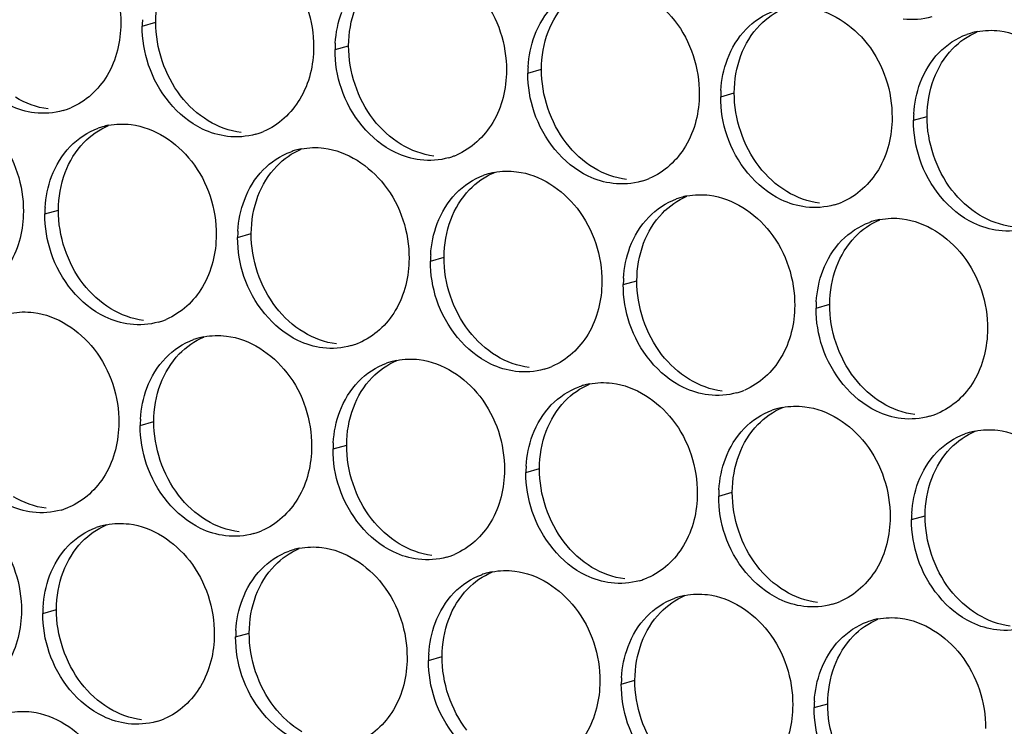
# Paper-space layout '45651_1_3' of a CAD drawing. Header units: millimetres. Extents: x -231 to 594, y 0 to 420.
# Tile 232 of 247: x 120.9 to 128.66, y 290.36 to 295.93. Entities that reach past the tile are written whole.
import ezdxf

# ---------------------------------------------------------------- set-up
doc = ezdxf.new("R2010")
doc.units = ezdxf.units.MM
doc.header["$LTSCALE"] = 32.67
doc.layers.add('02___PRT_ALL_AXES', color=7, linetype='CONTINUOUS')

psp = doc.layouts.new('45651_1_3')

# ---------------------------------------------------------------- linework, layer by layer
at = {"layer": '02___PRT_ALL_AXES', "color": 7, "linetype": 'CONTINUOUS'}
for p, q in [((121.8703, 295.8785), (121.9775, 295.9092)), ((123.3899, 295.693), (123.4971, 295.7237)), ((124.9095, 295.5076), (125.0167, 295.5382)), ((126.4291, 295.3221), (126.5363, 295.3528)), ((127.9487, 295.1366), (128.0559, 295.1673)), ((121.1028, 294.3988), (121.21, 294.4295)), ((122.6224, 294.2133), (122.7296, 294.244)), ((124.1419, 294.0279), (124.2491, 294.0585)), ((125.6615, 293.8424), (125.7687, 293.8731)), ((127.1811, 293.6569), (127.2883, 293.6876)), ((121.8548, 292.7336), (121.962, 292.7643)), ((123.3744, 292.5482), (123.4816, 292.5788)), ((124.894, 292.3627), (125.0012, 292.3934)), ((126.4136, 292.1772), (126.5208, 292.2079)), ((127.9331, 291.9917), (128.0403, 292.0224)), ((121.0872, 291.2539), (121.1944, 291.2846)), ((122.6068, 291.0684), (122.714, 291.0991)), ((124.1264, 290.883), (124.2336, 290.9137)), ((125.646, 290.6975), (125.7532, 290.7282)), ((127.1656, 290.512), (127.2728, 290.5427))]:
    psp.add_line(p, q, dxfattribs=at)
at = {"layer": '02___PRT_ALL_AXES', "color": 3, "linetype": 'CONTINUOUS'}
for centre, radius, start, end in [((122.7622, 295.8741), 0.8918, 176.51802, 179.71686), ((128.5541, 295.2976), 0.5467, 105.94061, 109.76751), ((128.5555, 295.2926), 0.5519, 100.97724, 105.93831), ((124.2818, 295.6886), 0.8918, 176.51802, 179.71686), ((125.8013, 295.5032), 0.8918, 176.51802, 179.71686), ((127.3209, 295.3177), 0.8918, 176.51802, 179.71686), ((121.0961, 295.7381), 0.5467, 285.94061, 289.76751), ((121.0956, 295.7395), 0.5481, 289.77289, 292.73686), ((128.8405, 295.1322), 0.8918, 176.51802, 179.71686), ((121.7096, 294.5548), 0.5519, 100.97724, 105.93831), ((121.7082, 294.5598), 0.5467, 105.94061, 109.76751), ((122.6157, 295.5527), 0.5467, 285.94061, 289.76751), ((122.6152, 295.554), 0.5481, 289.77289, 292.73686), ((123.2278, 294.3743), 0.5467, 105.94061, 109.76751), ((123.2292, 294.3693), 0.5519, 100.97724, 105.93831), ((124.1353, 295.3672), 0.5467, 285.94061, 289.76751), ((124.1347, 295.3685), 0.5481, 289.77289, 292.73686), ((124.7474, 294.1889), 0.5467, 105.94061, 109.76751), ((124.7488, 294.1838), 0.5519, 100.97724, 105.93831), ((125.6548, 295.1817), 0.5467, 285.94061, 289.76751), ((125.6543, 295.183), 0.5481, 289.77289, 292.73686), ((126.2669, 294.0034), 0.5467, 105.94061, 109.76751), ((126.2684, 293.9983), 0.5519, 100.97724, 105.93831), ((127.1744, 294.9962), 0.5467, 285.94061, 289.76751), ((127.1739, 294.9975), 0.5481, 289.77289, 292.73686), ((121.9946, 294.3944), 0.8918, 176.51802, 179.71686), ((127.7865, 293.8179), 0.5467, 105.94061, 109.76751), ((127.7879, 293.8129), 0.5519, 100.97724, 105.93831), ((123.5142, 294.2089), 0.8918, 176.51802, 179.71686), ((125.0338, 294.0235), 0.8918, 176.51802, 179.71686), ((126.5534, 293.838), 0.8918, 176.51802, 179.71686), ((128.0729, 293.6525), 0.8918, 176.51802, 179.71686), ((121.8481, 294.073), 0.5467, 285.94061, 289.76751), ((121.8476, 294.0743), 0.5481, 289.77289, 292.73686), ((122.4602, 292.8946), 0.5467, 105.94061, 109.76751), ((122.4616, 292.8896), 0.5519, 100.97724, 105.93831), ((123.3677, 293.8875), 0.5467, 285.94061, 289.76751), ((123.3672, 293.8888), 0.5481, 289.77289, 292.73686), ((123.9798, 292.7091), 0.5467, 105.94061, 109.76751), ((123.9812, 292.7041), 0.5519, 100.97724, 105.93831), ((124.8873, 293.702), 0.5467, 285.94061, 289.76751), ((124.8868, 293.7033), 0.5481, 289.77289, 292.73686), ((125.4994, 292.5237), 0.5467, 105.94061, 109.76751), ((125.5008, 292.5186), 0.5519, 100.97724, 105.93831), ((126.4069, 293.5165), 0.5467, 285.94061, 289.76751), ((126.4063, 293.5178), 0.5481, 289.77289, 292.73686), ((127.019, 292.3382), 0.5467, 105.94061, 109.76751), ((127.0204, 292.3332), 0.5519, 100.97724, 105.93831), ((122.7466, 292.7292), 0.8918, 176.51802, 179.71686), ((127.9265, 293.331), 0.5467, 285.94061, 289.76751), ((127.9259, 293.3324), 0.5481, 289.77289, 292.73686), ((128.5385, 292.1527), 0.5467, 105.94061, 109.76751), ((128.54, 292.1477), 0.5519, 100.97724, 105.93831), ((124.2662, 292.5437), 0.8918, 176.51802, 179.71686), ((125.7858, 292.3583), 0.8918, 176.51802, 179.71686), ((127.3054, 292.1728), 0.8918, 176.51802, 179.71686), ((121.0806, 292.5932), 0.5467, 285.94061, 289.76751), ((121.08, 292.5946), 0.5481, 289.77289, 292.73686), ((128.825, 291.9873), 0.8918, 176.51802, 179.71686), ((121.6926, 291.4149), 0.5467, 105.94061, 109.76751), ((121.6941, 291.4099), 0.5519, 100.97724, 105.93831), ((122.6001, 292.4078), 0.5467, 285.94061, 289.76751), ((122.5996, 292.4091), 0.5481, 289.77289, 292.73686), ((123.2136, 291.2244), 0.5519, 100.97724, 105.93831), ((123.2122, 291.2294), 0.5467, 105.94061, 109.76751), ((124.1197, 292.2223), 0.5467, 285.94061, 289.76751), ((124.1192, 292.2236), 0.5481, 289.77289, 292.73686), ((124.7318, 291.044), 0.5467, 105.94061, 109.76751), ((124.7332, 291.0389), 0.5519, 100.97724, 105.93831), ((125.6388, 292.0381), 0.5481, 289.77289, 292.73686), ((125.6393, 292.0368), 0.5467, 285.94061, 289.76751), ((126.2514, 290.8585), 0.5467, 105.94061, 109.76751), ((126.2528, 290.8535), 0.5519, 100.97724, 105.93831), ((121.9791, 291.2495), 0.8918, 176.51802, 179.71686), ((127.1589, 291.8513), 0.5467, 285.94061, 289.76751), ((127.1584, 291.8527), 0.5481, 289.77289, 292.73686), ((127.771, 290.673), 0.5467, 105.94061, 109.76751), ((127.7724, 290.668), 0.5519, 100.97724, 105.93831), ((123.4986, 291.064), 0.8918, 176.51802, 179.71686), ((125.0182, 290.8786), 0.8918, 176.51802, 179.71686), ((126.5378, 290.6931), 0.8918, 176.51802, 179.71686), ((128.0574, 290.5076), 0.8918, 176.51802, 179.71686), ((121.8326, 290.9281), 0.5467, 285.94061, 289.76751), ((121.832, 290.9294), 0.5481, 289.77289, 292.73686)]:
    psp.add_arc(centre, radius, start, end, dxfattribs=at)
for points, knots in [([(121.03, 296.7678), (121.2143, 296.7453), (121.5777, 296.5042), (121.7025, 296.1031), (121.7015, 295.8991)], [0, 0, 0, 0, 0.476473, 1, 1, 1, 1]), ([(122.5496, 296.5823), (122.7339, 296.5598), (123.0973, 296.3187), (123.2221, 295.9177), (123.2211, 295.7137)], [0, 0, 0, 0, 0.476473, 1, 1, 1, 1]), ([(124.0692, 296.3968), (124.2535, 296.3743), (124.6169, 296.1332), (124.7417, 295.7322), (124.7407, 295.5282)], [0, 0, 0, 0, 0.476473, 1, 1, 1, 1]), ([(125.5888, 296.2114), (125.7731, 296.1889), (126.1365, 295.9478), (126.2613, 295.5467), (126.2603, 295.3427)], [0, 0, 0, 0, 0.476473, 1, 1, 1, 1]), ([(127.1084, 296.0259), (127.2927, 296.0034), (127.656, 295.7623), (127.7808, 295.3612), (127.7798, 295.1572)], [0, 0, 0, 0, 0.476473, 1, 1, 1, 1]), ([(121.7015, 295.8991), (121.7008, 295.7578), (121.6378, 295.4816), (121.4253, 295.2833), (121.3074, 295.2339)], [0, 0, 0, 0, 0.525086, 1, 1, 1, 1]), ([(128.6279, 295.8404), (128.8122, 295.8179), (129.1756, 295.5768), (129.3004, 295.1757), (129.2994, 294.9717)], [0, 0, 0, 0, 0.476473, 1, 1, 1, 1]), ([(121.0222, 295.1953), (120.9547, 295.2036), (120.6743, 295.2874), (120.4706, 295.5484), (120.4007, 295.7568)], [0, 0, 0, 0, 0.236458, 1, 1, 1, 1]), ([(123.2211, 295.7137), (123.2204, 295.5724), (123.1574, 295.2961), (122.9449, 295.0978), (122.827, 295.0484)], [0, 0, 0, 0, 0.525086, 1, 1, 1, 1]), ([(122.5418, 295.0099), (122.4743, 295.0181), (122.1939, 295.102), (121.9902, 295.363), (121.9203, 295.5714)], [0, 0, 0, 0, 0.236458, 1, 1, 1, 1]), ([(124.7407, 295.5282), (124.74, 295.3869), (124.677, 295.1107), (124.4645, 294.9124), (124.3466, 294.863)], [0, 0, 0, 0, 0.525086, 1, 1, 1, 1]), ([(124.0614, 294.8244), (123.9938, 294.8326), (123.7135, 294.9165), (123.5098, 295.1775), (123.4399, 295.3859)], [0, 0, 0, 0, 0.236458, 1, 1, 1, 1]), ([(126.2603, 295.3427), (126.2596, 295.2014), (126.1966, 294.9252), (125.984, 294.7269), (125.8662, 294.6775)], [0, 0, 0, 0, 0.525086, 1, 1, 1, 1]), ([(120.2625, 295.2881), (120.4468, 295.2656), (120.8101, 295.0245), (120.9349, 294.6234), (120.9339, 294.4194)], [0, 0, 0, 0, 0.476473, 1, 1, 1, 1]), ([(125.581, 294.6389), (125.5134, 294.6472), (125.233, 294.731), (125.0294, 294.992), (124.9594, 295.2004)], [0, 0, 0, 0, 0.236458, 1, 1, 1, 1]), ([(121.782, 295.1026), (121.9663, 295.0801), (122.3297, 294.839), (122.4545, 294.4379), (122.4535, 294.2339)], [0, 0, 0, 0, 0.476473, 1, 1, 1, 1]), ([(127.7798, 295.1572), (127.7791, 295.0159), (127.7162, 294.7397), (127.5036, 294.5414), (127.3858, 294.492)], [0, 0, 0, 0, 0.525086, 1, 1, 1, 1]), ([(127.1006, 294.4534), (127.033, 294.4617), (126.7526, 294.5455), (126.549, 294.8065), (126.479, 295.0149)], [0, 0, 0, 0, 0.236458, 1, 1, 1, 1]), ([(123.3016, 294.9171), (123.4859, 294.8946), (123.8493, 294.6535), (123.9741, 294.2525), (123.9731, 294.0485)], [0, 0, 0, 0, 0.476473, 1, 1, 1, 1]), ([(128.6202, 294.268), (128.5526, 294.2762), (128.2722, 294.3601), (128.0686, 294.6211), (127.9986, 294.8295)], [0, 0, 0, 0, 0.236458, 1, 1, 1, 1]), ([(124.8212, 294.7317), (125.0055, 294.7092), (125.3689, 294.468), (125.4937, 294.067), (125.4927, 293.863)], [0, 0, 0, 0, 0.476473, 1, 1, 1, 1]), ([(126.3408, 294.5462), (126.5251, 294.5237), (126.8885, 294.2826), (127.0133, 293.8815), (127.0123, 293.6775)], [0, 0, 0, 0, 0.476473, 1, 1, 1, 1]), ([(120.9339, 294.4194), (120.9332, 294.2781), (120.8703, 294.0019), (120.6577, 293.8036), (120.5399, 293.7542)], [0, 0, 0, 0, 0.525086, 1, 1, 1, 1]), ([(127.8604, 294.3607), (128.0447, 294.3382), (128.4081, 294.0971), (128.5329, 293.696), (128.5319, 293.492)], [0, 0, 0, 0, 0.476473, 1, 1, 1, 1]), ([(122.4535, 294.2339), (122.4528, 294.0926), (122.3898, 293.8164), (122.1773, 293.6181), (122.0594, 293.5687)], [0, 0, 0, 0, 0.525086, 1, 1, 1, 1]), ([(121.7743, 293.5302), (121.7067, 293.5384), (121.4263, 293.6223), (121.2227, 293.8833), (121.1527, 294.0917)], [0, 0, 0, 0, 0.236458, 1, 1, 1, 1]), ([(123.9731, 294.0485), (123.9724, 293.9072), (123.9094, 293.631), (123.6969, 293.4326), (123.579, 293.3833)], [0, 0, 0, 0, 0.525086, 1, 1, 1, 1]), ([(123.2939, 293.3447), (123.2263, 293.3529), (122.9459, 293.4368), (122.7422, 293.6978), (122.6723, 293.9062)], [0, 0, 0, 0, 0.236458, 1, 1, 1, 1]), ([(125.4927, 293.863), (125.492, 293.7217), (125.429, 293.4455), (125.2165, 293.2472), (125.0986, 293.1978)], [0, 0, 0, 0, 0.525086, 1, 1, 1, 1]), ([(124.8134, 293.1592), (124.7459, 293.1675), (124.4655, 293.2513), (124.2618, 293.5123), (124.1919, 293.7207)], [0, 0, 0, 0, 0.236458, 1, 1, 1, 1]), ([(121.0145, 293.6229), (121.1988, 293.6004), (121.5622, 293.3593), (121.687, 292.9582), (121.686, 292.7542)], [0, 0, 0, 0, 0.476473, 1, 1, 1, 1]), ([(127.0123, 293.6775), (127.0116, 293.5362), (126.9486, 293.26), (126.7361, 293.0617), (126.6182, 293.0123)], [0, 0, 0, 0, 0.525086, 1, 1, 1, 1]), ([(126.333, 292.9737), (126.2654, 292.982), (125.9851, 293.0658), (125.7814, 293.3268), (125.7115, 293.5352)], [0, 0, 0, 0, 0.236458, 1, 1, 1, 1]), ([(128.5319, 293.492), (128.5312, 293.3507), (128.4682, 293.0745), (128.2556, 292.8762), (128.1378, 292.8268)], [0, 0, 0, 0, 0.525086, 1, 1, 1, 1]), ([(122.5341, 293.4374), (122.7184, 293.4149), (123.0817, 293.1738), (123.2066, 292.7728), (123.2055, 292.5688)], [0, 0, 0, 0, 0.476473, 1, 1, 1, 1]), ([(127.8526, 292.7883), (127.785, 292.7965), (127.5047, 292.8804), (127.301, 293.1414), (127.231, 293.3498)], [0, 0, 0, 0, 0.236458, 1, 1, 1, 1]), ([(124.0536, 293.2519), (124.2379, 293.2294), (124.6013, 292.9883), (124.7261, 292.5873), (124.7251, 292.3833)], [0, 0, 0, 0, 0.476473, 1, 1, 1, 1]), ([(125.5732, 293.0665), (125.7575, 293.044), (126.1209, 292.8029), (126.2457, 292.4018), (126.2447, 292.1978)], [0, 0, 0, 0, 0.476473, 1, 1, 1, 1]), ([(127.0928, 292.881), (127.2771, 292.8585), (127.6405, 292.6174), (127.7653, 292.2163), (127.7643, 292.0123)], [0, 0, 0, 0, 0.476473, 1, 1, 1, 1]), ([(121.686, 292.7542), (121.6853, 292.6129), (121.6223, 292.3367), (121.4097, 292.1384), (121.2919, 292.089)], [0, 0, 0, 0, 0.525086, 1, 1, 1, 1]), ([(128.6124, 292.6955), (128.7967, 292.673), (129.1601, 292.4319), (129.2849, 292.0309), (129.2839, 291.8269)], [0, 0, 0, 0, 0.476473, 1, 1, 1, 1]), ([(121.0067, 292.0505), (120.9391, 292.0587), (120.6588, 292.1426), (120.4551, 292.4036), (120.3851, 292.612)], [0, 0, 0, 0, 0.236458, 1, 1, 1, 1]), ([(123.2055, 292.5688), (123.2048, 292.4275), (123.1419, 292.1513), (122.9293, 291.9529), (122.8115, 291.9036)], [0, 0, 0, 0, 0.525086, 1, 1, 1, 1]), ([(122.5263, 291.865), (122.4587, 291.8732), (122.1783, 291.9571), (121.9747, 292.2181), (121.9047, 292.4265)], [0, 0, 0, 0, 0.236458, 1, 1, 1, 1]), ([(124.7251, 292.3833), (124.7244, 292.242), (124.6614, 291.9658), (124.4489, 291.7675), (124.331, 291.7181)], [0, 0, 0, 0, 0.525086, 1, 1, 1, 1]), ([(124.0459, 291.6795), (123.9783, 291.6877), (123.6979, 291.7716), (123.4943, 292.0326), (123.4243, 292.241)], [0, 0, 0, 0, 0.236458, 1, 1, 1, 1]), ([(126.2447, 292.1978), (126.244, 292.0565), (126.181, 291.7803), (125.9685, 291.582), (125.8506, 291.5326)], [0, 0, 0, 0, 0.525086, 1, 1, 1, 1]), ([(120.2469, 292.1432), (120.4312, 292.1207), (120.7946, 291.8796), (120.9194, 291.4785), (120.9184, 291.2745)], [0, 0, 0, 0, 0.476473, 1, 1, 1, 1]), ([(125.5655, 291.494), (125.4979, 291.5023), (125.2175, 291.5861), (125.0138, 291.8471), (124.9439, 292.0555)], [0, 0, 0, 0, 0.236458, 1, 1, 1, 1]), ([(127.7643, 292.0123), (127.7636, 291.871), (127.7006, 291.5948), (127.4881, 291.3965), (127.3702, 291.3471)], [0, 0, 0, 0, 0.525086, 1, 1, 1, 1]), ([(121.7665, 291.9577), (121.9508, 291.9352), (122.3142, 291.6941), (122.439, 291.2931), (122.438, 291.0891)], [0, 0, 0, 0, 0.476473, 1, 1, 1, 1]), ([(127.085, 291.3085), (127.0175, 291.3168), (126.7371, 291.4006), (126.5334, 291.6617), (126.4635, 291.8701)], [0, 0, 0, 0, 0.236458, 1, 1, 1, 1]), ([(123.2861, 291.7722), (123.4704, 291.7497), (123.8338, 291.5086), (123.9586, 291.1076), (123.9576, 290.9036)], [0, 0, 0, 0, 0.476473, 1, 1, 1, 1]), ([(128.6046, 291.1231), (128.537, 291.1313), (128.2567, 291.2152), (128.053, 291.4762), (127.9831, 291.6846)], [0, 0, 0, 0, 0.236458, 1, 1, 1, 1]), ([(124.8057, 291.5868), (124.99, 291.5643), (125.3533, 291.3232), (125.4782, 290.9221), (125.4771, 290.7181)], [0, 0, 0, 0, 0.476473, 1, 1, 1, 1]), ([(126.3252, 291.4013), (126.5095, 291.3788), (126.8729, 291.1377), (126.9977, 290.7366), (126.9967, 290.5326)], [0, 0, 0, 0, 0.476473, 1, 1, 1, 1]), ([(120.9184, 291.2745), (120.9177, 291.1332), (120.8547, 290.857), (120.6422, 290.6587), (120.5243, 290.6093)], [0, 0, 0, 0, 0.525086, 1, 1, 1, 1]), ([(127.8448, 291.2158), (128.0291, 291.1933), (128.3925, 290.9522), (128.5173, 290.5512), (128.5163, 290.3472)], [0, 0, 0, 0, 0.476473, 1, 1, 1, 1]), ([(122.438, 291.0891), (122.4373, 290.9478), (122.3743, 290.6715), (122.1618, 290.4732), (122.0439, 290.4238)], [0, 0, 0, 0, 0.525086, 1, 1, 1, 1]), ([(121.7587, 290.3853), (121.6911, 290.3935), (121.4108, 290.4774), (121.2071, 290.7384), (121.1372, 290.9468)], [0, 0, 0, 0, 0.236458, 1, 1, 1, 1]), ([(123.9576, 290.9036), (123.9569, 290.7623), (123.8939, 290.4861), (123.6813, 290.2878), (123.5635, 290.2384)], [0, 0, 0, 0, 0.525086, 1, 1, 1, 1]), ([(123.2783, 290.1998), (123.2107, 290.208), (122.9304, 290.2919), (122.7267, 290.5529), (122.6567, 290.7613)], [0, 0, 0, 0, 0.236458, 1, 1, 1, 1]), ([(125.4771, 290.7181), (125.4764, 290.5768), (125.4135, 290.3006), (125.2009, 290.1023), (125.0831, 290.0529)], [0, 0, 0, 0, 0.525086, 1, 1, 1, 1]), ([(124.7979, 290.0143), (124.7303, 290.0226), (124.4499, 290.1064), (124.2463, 290.3674), (124.1763, 290.5758)], [0, 0, 0, 0, 0.236458, 1, 1, 1, 1]), ([(126.9967, 290.5326), (126.996, 290.3913), (126.9331, 290.1151), (126.7205, 289.9168), (126.6026, 289.8674)], [0, 0, 0, 0, 0.525086, 1, 1, 1, 1]), ([(120.9989, 290.478), (121.1832, 290.4555), (121.5466, 290.2144), (121.6714, 289.8133), (121.6704, 289.6094)], [0, 0, 0, 0, 0.476473, 1, 1, 1, 1]), ([(126.3175, 289.8288), (126.2499, 289.8371), (125.9695, 289.9209), (125.7659, 290.1819), (125.6959, 290.3903)], [0, 0, 0, 0, 0.236458, 1, 1, 1, 1])]:
    psp.add_open_spline(points, degree=3, knots=knots, dxfattribs=at)
at = {"layer": '02___PRT_ALL_AXES', "color": 7, "linetype": 'CONTINUOUS'}
for points in [[(121.9775, 295.9092), (121.978, 296.009), (121.9953, 296.1104), (122.0304, 296.2038)], [(125.0696, 295.8328), (125.1024, 295.92), (125.1526, 296.0031), (125.2173, 296.07)], [(123.4971, 295.7237), (123.4976, 295.8235), (123.5149, 295.9249), (123.55, 296.0183)], [(126.7369, 295.8846), (126.7913, 295.9409), (126.8581, 295.9877), (126.9304, 296.018)], [(122.1726, 295.3291), (122.0478, 295.4905), (121.9765, 295.7052), (121.9775, 295.9092)], [(126.5892, 295.6474), (126.622, 295.7345), (126.6722, 295.8176), (126.7369, 295.8846)], [(125.0167, 295.5382), (125.0172, 295.638), (125.0345, 295.7395), (125.0696, 295.8328)], [(128.2564, 295.6991), (128.3109, 295.7555), (128.3777, 295.8022), (128.45, 295.8325)], [(123.6922, 295.1436), (123.5674, 295.305), (123.4961, 295.5197), (123.4971, 295.7237)], [(126.5363, 295.3528), (126.5368, 295.4525), (126.554, 295.554), (126.5892, 295.6474)], [(128.1088, 295.4619), (128.1416, 295.5491), (128.1917, 295.6321), (128.2564, 295.6991)], [(125.2118, 294.9582), (125.087, 295.1195), (125.0157, 295.3342), (125.0167, 295.5382)], [(128.0559, 295.1673), (128.0564, 295.2671), (128.0736, 295.3685), (128.1088, 295.4619)], [(122.3909, 295.1319), (122.307, 295.1827), (122.2326, 295.2516), (122.1726, 295.3291)], [(126.7314, 294.7727), (126.6065, 294.934), (126.5353, 295.1488), (126.5363, 295.3528)], [(121.1294, 295.226), (121.0388, 295.2371), (120.9494, 295.2701), (120.8713, 295.3174)], [(122.649, 295.0405), (122.5584, 295.0516), (122.4689, 295.0846), (122.3909, 295.1319)], [(123.9105, 294.9465), (123.8266, 294.9973), (123.7522, 295.0661), (123.6922, 295.1436)], [(128.2509, 294.5872), (128.1261, 294.7486), (128.0549, 294.9633), (128.0559, 295.1673)], [(121.4105, 294.9613), (121.465, 295.0176), (121.5318, 295.0644), (121.6041, 295.0947)], [(121.2629, 294.7241), (121.2957, 294.8113), (121.3458, 294.8943), (121.4105, 294.9613)], [(124.1686, 294.8551), (124.078, 294.8661), (123.9885, 294.8992), (123.9105, 294.9465)], [(125.43, 294.761), (125.3462, 294.8118), (125.2718, 294.8806), (125.2118, 294.9582)], [(122.9301, 294.7758), (122.9846, 294.8322), (123.0514, 294.8789), (123.1236, 294.9092)], [(121.21, 294.4295), (121.2105, 294.5293), (121.2277, 294.6307), (121.2629, 294.7241)], [(122.7825, 294.5386), (122.8153, 294.6258), (122.8654, 294.7088), (122.9301, 294.7758)], [(124.4497, 294.5903), (124.5041, 294.6467), (124.571, 294.6935), (124.6432, 294.7237)], [(125.6882, 294.6696), (125.5976, 294.6807), (125.5081, 294.7137), (125.43, 294.761)], [(126.9496, 294.5755), (126.8658, 294.6263), (126.7913, 294.6951), (126.7314, 294.7727)], [(124.302, 294.3531), (124.3349, 294.4403), (124.385, 294.5233), (124.4497, 294.5903)], [(127.2078, 294.4841), (127.1172, 294.4952), (127.0277, 294.5282), (126.9496, 294.5755)], [(128.4692, 294.39), (128.3853, 294.4408), (128.3109, 294.5097), (128.2509, 294.5872)], [(122.7296, 294.244), (122.7301, 294.3438), (122.7473, 294.4452), (122.7825, 294.5386)], [(125.9693, 294.4049), (126.0237, 294.4612), (126.0906, 294.508), (126.1628, 294.5383)], [(121.405, 293.8494), (121.2802, 294.0108), (121.209, 294.2255), (121.21, 294.4295)], [(125.8216, 294.1677), (125.8544, 294.2548), (125.9046, 294.3379), (125.9693, 294.4049)], [(124.2491, 294.0585), (124.2496, 294.1583), (124.2669, 294.2598), (124.302, 294.3531)], [(127.4889, 294.2194), (127.5433, 294.2757), (127.6101, 294.3225), (127.6824, 294.3528)], [(128.7274, 294.2986), (128.6367, 294.3097), (128.5473, 294.3427), (128.4692, 294.39)], [(122.9246, 293.6639), (122.7998, 293.8253), (122.7286, 294.04), (122.7296, 294.244)], [(125.7687, 293.8731), (125.7692, 293.9728), (125.7865, 294.0743), (125.8216, 294.1677)], [(127.3412, 293.9822), (127.374, 294.0694), (127.4242, 294.1524), (127.4889, 294.2194)], [(124.4442, 293.4785), (124.3194, 293.6398), (124.2481, 293.8545), (124.2491, 294.0585)], [(127.2883, 293.6876), (127.2888, 293.7874), (127.3061, 293.8888), (127.3412, 293.9822)], [(125.9638, 293.293), (125.839, 293.4543), (125.7677, 293.6691), (125.7687, 293.8731)], [(121.6233, 293.6522), (121.5394, 293.703), (121.465, 293.7719), (121.405, 293.8494)], [(121.8815, 293.5608), (121.7908, 293.5719), (121.7014, 293.6049), (121.6233, 293.6522)], [(123.1429, 293.4668), (123.059, 293.5176), (122.9846, 293.5864), (122.9246, 293.6639)], [(127.4834, 293.1075), (127.3586, 293.2689), (127.2873, 293.4836), (127.2883, 293.6876)], [(123.401, 293.3754), (123.3104, 293.3864), (123.221, 293.4195), (123.1429, 293.4668)], [(124.6625, 293.2813), (124.5786, 293.3321), (124.5042, 293.4009), (124.4442, 293.4785)], [(122.1626, 293.2961), (122.217, 293.3525), (122.2838, 293.3992), (122.3561, 293.4295)], [(122.0149, 293.0589), (122.0477, 293.1461), (122.0979, 293.2291), (122.1626, 293.2961)], [(123.6821, 293.1106), (123.7366, 293.167), (123.8034, 293.2138), (123.8757, 293.244)], [(124.9206, 293.1899), (124.83, 293.2009), (124.7405, 293.234), (124.6625, 293.2813)], [(126.1821, 293.0958), (126.0982, 293.1466), (126.0238, 293.2154), (125.9638, 293.293)], [(123.5345, 292.8734), (123.5673, 292.9606), (123.6174, 293.0436), (123.6821, 293.1106)], [(126.4402, 293.0044), (126.3496, 293.0155), (126.2601, 293.0485), (126.1821, 293.0958)], [(127.7016, 292.9103), (127.6178, 292.9611), (127.5434, 293.0299), (127.4834, 293.1075)], [(121.962, 292.7643), (121.9625, 292.8641), (121.9797, 292.9655), (122.0149, 293.0589)], [(125.2017, 292.9252), (125.2562, 292.9815), (125.323, 293.0283), (125.3953, 293.0586)], [(125.0541, 292.688), (125.0869, 292.7751), (125.137, 292.8582), (125.2017, 292.9252)], [(123.4816, 292.5788), (123.4821, 292.6786), (123.4993, 292.7801), (123.5345, 292.8734)], [(126.7213, 292.7397), (126.7757, 292.796), (126.8426, 292.8428), (126.9148, 292.8731)], [(127.9598, 292.8189), (127.8692, 292.83), (127.7797, 292.863), (127.7016, 292.9103)], [(122.1571, 292.1842), (122.0323, 292.3456), (121.961, 292.5603), (121.962, 292.7643)], [(126.5736, 292.5025), (126.6065, 292.5896), (126.6566, 292.6727), (126.7213, 292.7397)], [(125.0012, 292.3934), (125.0017, 292.4931), (125.0189, 292.5946), (125.0541, 292.688)], [(128.2409, 292.5542), (128.2953, 292.6106), (128.3622, 292.6573), (128.4344, 292.6876)], [(123.6766, 291.9987), (123.5518, 292.1601), (123.4806, 292.3748), (123.4816, 292.5788)], [(128.0932, 292.317), (128.126, 292.4042), (128.1762, 292.4872), (128.2409, 292.5542)], [(126.5208, 292.2079), (126.5212, 292.3076), (126.5385, 292.4091), (126.5736, 292.5025)], [(125.1962, 291.8133), (125.0714, 291.9746), (125.0002, 292.1894), (125.0012, 292.3934)], [(128.0403, 292.0224), (128.0408, 292.1222), (128.0581, 292.2236), (128.0932, 292.317)], [(121.1139, 292.0811), (121.0233, 292.0922), (120.9338, 292.1252), (120.8557, 292.1725)], [(122.3753, 291.987), (122.2915, 292.0379), (122.217, 292.1067), (122.1571, 292.1842)], [(126.7158, 291.6278), (126.591, 291.7892), (126.5197, 292.0039), (126.5208, 292.2079)], [(123.8949, 291.8016), (123.8111, 291.8524), (123.7366, 291.9212), (123.6766, 291.9987)], [(128.2354, 291.4423), (128.1106, 291.6037), (128.0393, 291.8184), (128.0403, 292.0224)], [(121.395, 291.8164), (121.4494, 291.8728), (121.5163, 291.9195), (121.5885, 291.9498)], [(122.6335, 291.8957), (122.5429, 291.9067), (122.4534, 291.9397), (122.3753, 291.987)], [(121.2473, 291.5792), (121.2801, 291.6664), (121.3303, 291.7494), (121.395, 291.8164)], [(122.9146, 291.6309), (122.969, 291.6873), (123.0358, 291.7341), (123.1081, 291.7643)], [(124.1531, 291.7102), (124.0625, 291.7212), (123.973, 291.7543), (123.8949, 291.8016)], [(125.4145, 291.6161), (125.3306, 291.6669), (125.2562, 291.7357), (125.1962, 291.8133)], [(122.7669, 291.3937), (122.7997, 291.4809), (122.8499, 291.5639), (122.9146, 291.6309)], [(125.6727, 291.5247), (125.582, 291.5358), (125.4926, 291.5688), (125.4145, 291.6161)], [(126.9341, 291.4306), (126.8502, 291.4814), (126.7758, 291.5502), (126.7158, 291.6278)], [(121.1944, 291.2846), (121.1949, 291.3844), (121.2122, 291.4858), (121.2473, 291.5792)], [(124.4342, 291.4454), (124.4886, 291.5018), (124.5554, 291.5486), (124.6277, 291.5789)], [(122.714, 291.0991), (122.7145, 291.1989), (122.7318, 291.3004), (122.7669, 291.3937)], [(124.2865, 291.2083), (124.3193, 291.2954), (124.3695, 291.3785), (124.4342, 291.4454)], [(125.9537, 291.26), (126.0082, 291.3163), (126.075, 291.3631), (126.1473, 291.3934)], [(127.1922, 291.3392), (127.1016, 291.3503), (127.0122, 291.3833), (126.9341, 291.4306)], [(128.4537, 291.2451), (128.3698, 291.2959), (128.2954, 291.3648), (128.2354, 291.4423)], [(121.3895, 290.7045), (121.2647, 290.8659), (121.1934, 291.0806), (121.1944, 291.2846)], [(125.8061, 291.0228), (125.8389, 291.1099), (125.889, 291.193), (125.9537, 291.26)], [(128.7118, 291.1537), (128.6212, 291.1648), (128.5317, 291.1978), (128.4537, 291.2451)], [(124.2336, 290.9137), (124.2341, 291.0134), (124.2514, 291.1149), (124.2865, 291.2083)], [(127.4733, 291.0745), (127.5278, 291.1309), (127.5946, 291.1776), (127.6669, 291.2079)], [(122.9091, 290.519), (122.7843, 290.6804), (122.713, 290.8951), (122.714, 291.0991)], [(127.3257, 290.8373), (127.3585, 290.9245), (127.4086, 291.0075), (127.4733, 291.0745)], [(125.7532, 290.7282), (125.7537, 290.8279), (125.7709, 290.9294), (125.8061, 291.0228)], [(124.4287, 290.3336), (124.3039, 290.4949), (124.2326, 290.7097), (124.2336, 290.9137)], [(127.2728, 290.5427), (127.2733, 290.6425), (127.2905, 290.7439), (127.3257, 290.8373)], [(121.6078, 290.5073), (121.5239, 290.5581), (121.4495, 290.627), (121.3895, 290.7045)], [(125.9483, 290.1481), (125.8234, 290.3095), (125.7522, 290.5242), (125.7532, 290.7282)], [(123.1273, 290.3219), (123.0435, 290.3727), (122.9691, 290.4415), (122.9091, 290.519)], [(127.4678, 289.9626), (127.343, 290.124), (127.2718, 290.3387), (127.2728, 290.5427)], [(121.8659, 290.4159), (121.7753, 290.427), (121.6858, 290.46), (121.6078, 290.5073)]]:
    psp.add_open_spline(points, degree=3, dxfattribs=at)
at = {"layer": '02___PRT_ALL_AXES', "color": 3, "linetype": 'CONTINUOUS'}
for points in [[(124.9624, 295.8022), (124.9952, 295.8893), (125.0454, 295.9724), (125.1101, 296.0394)], [(123.3916, 295.7428), (123.3966, 295.826), (123.4134, 295.9096), (123.4428, 295.9876)], [(126.6297, 295.8539), (126.6905, 295.9169), (126.7672, 295.968), (126.8496, 295.9976)], [(128.0921, 295.9503), (128.0201, 295.9297), (127.9425, 295.9241), (127.8681, 295.9331)], [(121.9203, 295.5714), (121.8873, 295.6697), (121.8698, 295.7748), (121.8703, 295.8785)], [(124.9111, 295.5573), (124.9162, 295.6406), (124.933, 295.7241), (124.9624, 295.8022)], [(126.482, 295.6167), (126.5148, 295.7039), (126.565, 295.7869), (126.6297, 295.8539)], [(128.1492, 295.6684), (128.2101, 295.7314), (128.2868, 295.7825), (128.3692, 295.8121)], [(128.4504, 295.8344), (128.5085, 295.8457), (128.5692, 295.8476), (128.6279, 295.8404)], [(123.4399, 295.3859), (123.4068, 295.4842), (123.3894, 295.5893), (123.3899, 295.693)], [(128.0016, 295.4312), (128.0344, 295.5184), (128.0845, 295.6014), (128.1492, 295.6684)], [(126.4307, 295.3719), (126.4358, 295.4551), (126.4526, 295.5387), (126.482, 295.6167)], [(124.9594, 295.2004), (124.9264, 295.2988), (124.909, 295.4038), (124.9095, 295.5076)], [(127.9503, 295.1864), (127.9554, 295.2696), (127.9722, 295.3532), (128.0016, 295.4312)], [(126.479, 295.0149), (126.446, 295.1133), (126.4286, 295.2184), (126.4291, 295.3221)], [(121.2462, 295.2124), (121.1742, 295.1919), (121.0966, 295.1863), (121.0222, 295.1953)], [(121.6045, 295.0966), (121.6626, 295.1079), (121.7233, 295.1098), (121.782, 295.1026)], [(127.9986, 294.8295), (127.9656, 294.9278), (127.9482, 295.0329), (127.9487, 295.1366)], [(121.3033, 294.9306), (121.3642, 294.9936), (121.4409, 295.0447), (121.5233, 295.0743)], [(122.7658, 295.027), (122.6938, 295.0064), (122.6162, 295.0008), (122.5418, 295.0099)], [(121.1557, 294.6934), (121.1885, 294.7806), (121.2386, 294.8636), (121.3033, 294.9306)], [(122.8229, 294.7451), (122.8838, 294.8081), (122.9605, 294.8592), (123.0429, 294.8888)], [(123.1241, 294.9111), (123.1822, 294.9224), (123.2428, 294.9243), (123.3016, 294.9171)], [(124.2854, 294.8415), (124.2134, 294.8209), (124.1357, 294.8153), (124.0614, 294.8244)], [(122.6753, 294.5079), (122.7081, 294.5951), (122.7582, 294.6781), (122.8229, 294.7451)], [(124.6437, 294.7257), (124.7018, 294.7369), (124.7624, 294.7388), (124.8212, 294.7317)], [(121.1044, 294.4486), (121.1095, 294.5318), (121.1263, 294.6154), (121.1557, 294.6934)], [(124.3425, 294.5597), (124.4033, 294.6227), (124.48, 294.6737), (124.5625, 294.7033)], [(125.805, 294.656), (125.733, 294.6355), (125.6553, 294.6298), (125.581, 294.6389)], [(124.1948, 294.3225), (124.2277, 294.4096), (124.2778, 294.4927), (124.3425, 294.5597)], [(126.1633, 294.5402), (126.2214, 294.5515), (126.282, 294.5533), (126.3408, 294.5462)], [(122.624, 294.2631), (122.6291, 294.3463), (122.6459, 294.4299), (122.6753, 294.5079)], [(125.8621, 294.3742), (125.9229, 294.4372), (125.9996, 294.4883), (126.082, 294.5179)], [(121.1527, 294.0917), (121.1197, 294.19), (121.1023, 294.2951), (121.1028, 294.3988)], [(127.3246, 294.4705), (127.2526, 294.45), (127.1749, 294.4444), (127.1006, 294.4534)], [(124.1436, 294.0776), (124.1487, 294.1608), (124.1655, 294.2444), (124.1948, 294.3225)], [(125.7144, 294.137), (125.7472, 294.2241), (125.7974, 294.3072), (125.8621, 294.3742)], [(127.3817, 294.1887), (127.4425, 294.2517), (127.5192, 294.3028), (127.6016, 294.3324)], [(127.6828, 294.3547), (127.741, 294.366), (127.8016, 294.3679), (127.8604, 294.3607)], [(128.8442, 294.2851), (128.7722, 294.2645), (128.6945, 294.2589), (128.6202, 294.268)], [(122.6723, 293.9062), (122.6393, 294.0045), (122.6219, 294.1096), (122.6224, 294.2133)], [(127.234, 293.9515), (127.2668, 294.0387), (127.317, 294.1217), (127.3817, 294.1887)], [(125.6632, 293.8921), (125.6682, 293.9754), (125.6851, 294.0589), (125.7144, 294.137)], [(124.1919, 293.7207), (124.1589, 293.819), (124.1414, 293.9241), (124.1419, 294.0279)], [(127.1828, 293.7067), (127.1878, 293.7899), (127.2046, 293.8735), (127.234, 293.9515)], [(125.7115, 293.5352), (125.6784, 293.6336), (125.661, 293.7387), (125.6615, 293.8424)], [(120.8369, 293.6169), (120.8951, 293.6282), (120.9557, 293.6301), (121.0145, 293.6229)], [(127.231, 293.3498), (127.198, 293.4481), (127.1806, 293.5532), (127.1811, 293.6569)], [(121.9983, 293.5473), (121.9263, 293.5267), (121.8486, 293.5211), (121.7743, 293.5302)], [(122.0554, 293.2654), (122.1162, 293.3284), (122.1929, 293.3795), (122.2753, 293.4091)], [(122.3565, 293.4314), (122.4147, 293.4427), (122.4753, 293.4446), (122.5341, 293.4374)], [(123.5178, 293.3618), (123.4458, 293.3412), (123.3682, 293.3356), (123.2939, 293.3447)], [(121.9077, 293.0282), (121.9405, 293.1154), (121.9907, 293.1984), (122.0554, 293.2654)], [(123.8761, 293.246), (123.9342, 293.2572), (123.9949, 293.2591), (124.0536, 293.2519)], [(123.5749, 293.08), (123.6358, 293.1429), (123.7125, 293.194), (123.7949, 293.2236)], [(125.0374, 293.1763), (124.9654, 293.1557), (124.8878, 293.1501), (124.8134, 293.1592)], [(123.4273, 292.8428), (123.4601, 292.9299), (123.5102, 293.013), (123.5749, 293.08)], [(121.8564, 292.7834), (121.8615, 292.8666), (121.8783, 292.9502), (121.9077, 293.0282)], [(125.0945, 292.8945), (125.1554, 292.9575), (125.2321, 293.0085), (125.3145, 293.0382)], [(125.3957, 293.0605), (125.4538, 293.0718), (125.5145, 293.0736), (125.5732, 293.0665)], [(126.557, 292.9908), (126.485, 292.9703), (126.4074, 292.9647), (126.333, 292.9737)], [(124.9469, 292.6573), (124.9797, 292.7444), (125.0298, 292.8275), (125.0945, 292.8945)], [(126.6141, 292.709), (126.675, 292.772), (126.7516, 292.8231), (126.8341, 292.8527)], [(126.9153, 292.875), (126.9734, 292.8863), (127.034, 292.8882), (127.0928, 292.881)], [(123.376, 292.5979), (123.3811, 292.6811), (123.3979, 292.7647), (123.4273, 292.8428)], [(128.0766, 292.8054), (128.0046, 292.7848), (127.9269, 292.7792), (127.8526, 292.7883)], [(121.9047, 292.4265), (121.8717, 292.5248), (121.8543, 292.6299), (121.8548, 292.7336)], [(126.4665, 292.4718), (126.4993, 292.559), (126.5494, 292.642), (126.6141, 292.709)], [(128.4349, 292.6895), (128.493, 292.7008), (128.5536, 292.7027), (128.6124, 292.6955)], [(124.8956, 292.4124), (124.9007, 292.4957), (124.9175, 292.5792), (124.9469, 292.6573)], [(128.1337, 292.5235), (128.1945, 292.5865), (128.2712, 292.6376), (128.3536, 292.6672)], [(123.4243, 292.241), (123.3913, 292.3393), (123.3739, 292.4444), (123.3744, 292.5482)], [(126.4152, 292.227), (126.4203, 292.3102), (126.4371, 292.3938), (126.4665, 292.4718)], [(127.986, 292.2863), (128.0188, 292.3735), (128.069, 292.4565), (128.1337, 292.5235)], [(124.9439, 292.0555), (124.9109, 292.1539), (124.8935, 292.259), (124.894, 292.3627)], [(127.9348, 292.0415), (127.9398, 292.1247), (127.9567, 292.2083), (127.986, 292.2863)], [(126.4635, 291.8701), (126.4305, 291.9684), (126.413, 292.0735), (126.4136, 292.1772)], [(121.2307, 292.0676), (121.1587, 292.047), (121.081, 292.0414), (121.0067, 292.0505)], [(121.2878, 291.7857), (121.3486, 291.8487), (121.4253, 291.8998), (121.5077, 291.9294)], [(121.589, 291.9517), (121.6471, 291.963), (121.7077, 291.9649), (121.7665, 291.9577)], [(127.9831, 291.6846), (127.9501, 291.7829), (127.9326, 291.888), (127.9331, 291.9917)], [(122.7503, 291.8821), (122.6783, 291.8615), (122.6006, 291.8559), (122.5263, 291.865)], [(121.1401, 291.5485), (121.1729, 291.6357), (121.2231, 291.7187), (121.2878, 291.7857)], [(123.1085, 291.7662), (123.1667, 291.7775), (123.2273, 291.7794), (123.2861, 291.7722)], [(122.8074, 291.6002), (122.8682, 291.6632), (122.9449, 291.7143), (123.0273, 291.7439)], [(124.2699, 291.6966), (124.1979, 291.676), (124.1202, 291.6704), (124.0459, 291.6795)], [(121.0889, 291.3037), (121.0939, 291.3869), (121.1108, 291.4705), (121.1401, 291.5485)], [(122.6597, 291.363), (122.6925, 291.4502), (122.7427, 291.5333), (122.8074, 291.6002)], [(124.327, 291.4148), (124.3878, 291.4778), (124.4645, 291.5288), (124.5469, 291.5585)], [(124.6281, 291.5808), (124.6863, 291.5921), (124.7469, 291.5939), (124.8057, 291.5868)], [(125.7895, 291.5111), (125.7174, 291.4906), (125.6398, 291.4849), (125.5655, 291.494)], [(124.1793, 291.1776), (124.2121, 291.2647), (124.2623, 291.3478), (124.327, 291.4148)], [(125.8465, 291.2293), (125.9074, 291.2923), (125.9841, 291.3434), (126.0665, 291.373)], [(126.1477, 291.3953), (126.2058, 291.4066), (126.2665, 291.4085), (126.3252, 291.4013)], [(122.6085, 291.1182), (122.6135, 291.2014), (122.6303, 291.285), (122.6597, 291.363)], [(127.309, 291.3257), (127.237, 291.3051), (127.1594, 291.2995), (127.085, 291.3085)], [(121.1372, 290.9468), (121.1042, 291.0451), (121.0867, 291.1502), (121.0872, 291.2539)], [(125.6989, 290.9921), (125.7317, 291.0793), (125.7818, 291.1623), (125.8465, 291.2293)], [(127.6673, 291.2098), (127.7254, 291.2211), (127.7861, 291.223), (127.8448, 291.2158)], [(124.128, 290.9327), (124.1331, 291.016), (124.1499, 291.0995), (124.1793, 291.1776)], [(127.3661, 291.0438), (127.427, 291.1068), (127.5037, 291.1579), (127.5861, 291.1875)], [(128.8286, 291.1402), (128.7566, 291.1196), (128.679, 291.114), (128.6046, 291.1231)], [(122.6567, 290.7613), (122.6237, 290.8596), (122.6063, 290.9647), (122.6068, 291.0684)], [(125.6476, 290.7473), (125.6527, 290.8305), (125.6695, 290.9141), (125.6989, 290.9921)], [(127.2185, 290.8066), (127.2513, 290.8938), (127.3014, 290.9768), (127.3661, 291.0438)], [(124.1763, 290.5758), (124.1433, 290.6742), (124.1259, 290.7792), (124.1264, 290.883)], [(127.1672, 290.5618), (127.1723, 290.645), (127.1891, 290.7286), (127.2185, 290.8066)], [(125.6959, 290.3903), (125.6629, 290.4887), (125.6455, 290.5938), (125.646, 290.6975)], [(120.8214, 290.472), (120.8795, 290.4833), (120.9402, 290.4852), (120.9989, 290.478)], [(127.2155, 290.2049), (127.1825, 290.3032), (127.1651, 290.4083), (127.1656, 290.512)], [(121.9827, 290.4024), (121.9107, 290.3818), (121.8331, 290.3762), (121.7587, 290.3853)]]:
    psp.add_open_spline(points, degree=3, dxfattribs=at)

doc.saveas('drawing.dxf')
